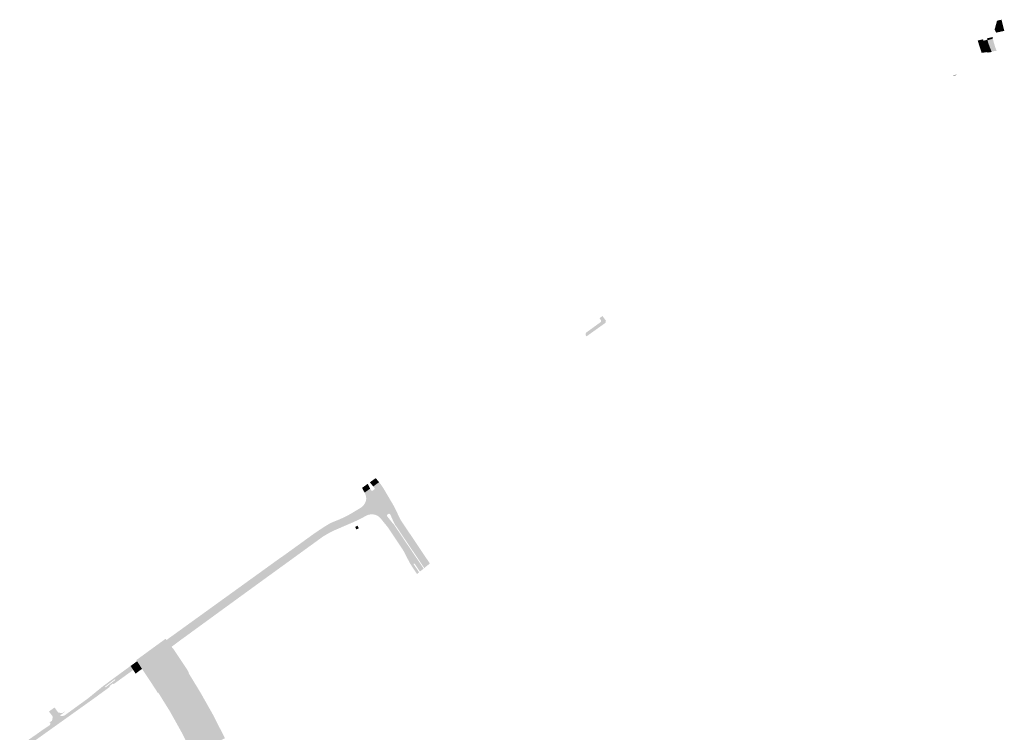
# Model space of a CAD drawing. Header units: inches. Extents: x 83218 to 84837, y 445814 to 447252.
# Tile 11 of 12: x 83454 to 84129, y 446763 to 447252. Entities that reach past the tile are written whole.
import ezdxf

# ---------------------------------------------------------------- set-up
doc = ezdxf.new("R2010")
doc.units = ezdxf.units.IN
doc.header["$MEASUREMENT"] = 0

msp = doc.modelspace()

# ---------------------------------------------------------------- hatches: boundary and pattern name
for points in [[(84127.92, 447248.11), (84128.97, 447243.85), (84123.36, 447242.63), (84122.35, 447244.82), (84122.95, 447247.01), (84127.92, 447248.11), (84127.92, 447248.11)], [(84127.07, 447251.51), (84127.92, 447248.11), (84122.95, 447247.01), (84123.99, 447250.82), (84127.07, 447251.51), (84127.07, 447251.51)], [(84120.89, 447239.59), (84120.93, 447239.4), (84120.97, 447239.21), (84121.01, 447239.02), (84121.05, 447238.83), (84121.09, 447238.65), (84121.13, 447238.46), (84117.43, 447237.43), (84117.37, 447237.62), (84117.32, 447237.82), (84117.1, 447238.68), (84120.89, 447239.59), (84120.89, 447239.59)], [(84114.64, 447237.06), (84114.7, 447236.87), (84114.76, 447236.69), (84111.2, 447235.7), (84111.12, 447235.95), (84111.05, 447236.2), (84110.98, 447236.46), (84110.9, 447236.71), (84110.83, 447236.97), (84110.76, 447237.22), (84114.4, 447238.06), (84114.64, 447237.06), (84114.64, 447237.06)], [(84114.76, 447236.69), (84115.15, 447235.45), (84115.56, 447234.22), (84115.98, 447232.99), (84116.41, 447231.76), (84116.86, 447230.53), (84117.32, 447229.31), (84113.5, 447228.78), (84113.01, 447230.12), (84112.55, 447231.46), (84112.1, 447232.8), (84111.79, 447233.77), (84111.49, 447234.73), (84111.2, 447235.7), (84114.76, 447236.69), (84114.76, 447236.69)], [(84117.32, 447237.82), (84117.37, 447237.62), (84117.43, 447237.43), (84114.76, 447236.69), (84114.7, 447236.87), (84114.64, 447237.06), (84117.32, 447237.82), (84117.32, 447237.82)], [(84117.43, 447237.43), (84117.81, 447236.16), (84118.22, 447234.9), (84118.66, 447233.65), (84119.15, 447232.32), (84119.68, 447231.01), (84120.23, 447229.7), (84117.32, 447229.31), (84116.86, 447230.53), (84116.41, 447231.76), (84115.98, 447232.99), (84115.56, 447234.22), (84115.15, 447235.45), (84114.76, 447236.69), (84117.43, 447237.43), (84117.43, 447237.43)], [(84121.13, 447238.46), (84121.55, 447236.75), (84122.02, 447235.05), (84122.54, 447233.37), (84122.9, 447232.3), (84123.28, 447231.23), (84123.68, 447230.17), (84120.23, 447229.7), (84119.68, 447231.01), (84119.15, 447232.32), (84118.66, 447233.65), (84118.22, 447234.9), (84117.81, 447236.16), (84117.43, 447237.43), (84121.13, 447238.46), (84121.13, 447238.46)], [(84120.38, 447229.37), (84117.46, 447228.94), (84117.39, 447229.12), (84117.32, 447229.31), (84120.23, 447229.7), (84120.3, 447229.53), (84120.38, 447229.37), (84120.38, 447229.37)], [(84094.8, 447213.6), (84094.97, 447213.33), (84094.35, 447212.94), (84094.18, 447213.19), (84094.8, 447213.6), (84094.8, 447213.6)], [(84095.39, 447213.52), (84095.89, 447213.84), (84096.06, 447213.57), (84095.56, 447213.25), (84095.39, 447213.52), (84095.39, 447213.52)], [(83855.6, 447043.73), (83850.17, 447039.85), (83842.55, 447034.42), (83842.32, 447034.75), (83841.87, 447035.35), (83842.15, 447036.88), (83852.32, 447044.24), (83852.38, 447044.33), (83852.43, 447044.42), (83852.47, 447044.52), (83852.5, 447044.62), (83852.53, 447044.72), (83852.55, 447044.82), (83852.55, 447044.93), (83852.55, 447045.03), (83852.54, 447045.14), (83852.52, 447045.24), (83852.5, 447045.34), (83852.46, 447045.44), (83852.42, 447045.53), (83852.37, 447045.62), (83851.45, 447046.89), (83853.5, 447048.36), (83855.84, 447045.17), (83855.7, 447044.32), (83855.6, 447043.73)], [(83694.01, 446934.37), (83696.41, 446936.09), (83698.72, 446933.28), (83696.32, 446931.55), (83694.01, 446934.37), (83694.01, 446934.37)], [(83696.41, 446936.09), (83698.02, 446937.23), (83700.34, 446934.44), (83698.72, 446933.28), (83696.41, 446936.09), (83696.41, 446936.09)], [(83688.67, 446930.55), (83690.21, 446931.65), (83692.04, 446928.49), (83690.39, 446927.31), (83688.75, 446930.42), (83688.67, 446930.55), (83688.67, 446930.55)], [(83690.21, 446931.65), (83692.55, 446933.32), (83694.24, 446930.07), (83692.04, 446928.49), (83690.21, 446931.65), (83690.21, 446931.65)], [(83698.72, 446933.28), (83699.28, 446932.58), (83699.82, 446931.87), (83700.35, 446931.15), (83700.86, 446930.42), (83701.35, 446929.69), (83701.83, 446928.94), (83704.35, 446924.84), (83706.3, 446921.47), (83708.76, 446917.22), (83710.19, 446914.66), (83706.72, 446912.72), (83706.16, 446912.34), (83703.02, 446910.59), (83702.93, 446910.72), (83700.73, 446914.03), (83698.59, 446917.33), (83696.5, 446920.66), (83694.97, 446923.24), (83693.53, 446925.79), (83692.29, 446928.04), (83692.04, 446928.49), (83694.24, 446930.07), (83694.71, 446929.16), (83694.76, 446929.08), (83694.81, 446929.02), (83694.87, 446928.95), (83694.93, 446928.89), (83695, 446928.84), (83695.07, 446928.79), (83695.14, 446928.75), (83695.22, 446928.71), (83695.3, 446928.68), (83695.39, 446928.66), (83695.47, 446928.64), (83695.56, 446928.64), (83695.64, 446928.63), (83695.73, 446928.64), (83695.82, 446928.65), (83695.9, 446928.68), (83695.98, 446928.7), (83696.06, 446928.74), (83696.84, 446929.33), (83696.9, 446929.38), (83696.96, 446929.43), (83697.02, 446929.49), (83697.07, 446929.55), (83697.11, 446929.62), (83697.15, 446929.69), (83697.18, 446929.76), (83697.21, 446929.84), (83697.23, 446929.91), (83697.24, 446929.99), (83697.24, 446930.07), (83697.24, 446930.15), (83697.23, 446930.23), (83697.22, 446930.31), (83697.2, 446930.39), (83697.17, 446930.46), (83697.13, 446930.53), (83697.09, 446930.6), (83697.05, 446930.67), (83697, 446930.73), (83696.32, 446931.55), (83698.72, 446933.28), (83698.72, 446933.28)], [(83730.9, 446885.03), (83735.13, 446878.73), (83733.94, 446877.75), (83714.42, 446906.79), (83714.16, 446907.2), (83713.91, 446907.62), (83713.68, 446908.05), (83713.45, 446908.48), (83713.24, 446908.91), (83713.04, 446909.35), (83712.46, 446910.64), (83711.07, 446913.08), (83710.19, 446914.66), (83708.76, 446917.22), (83706.3, 446921.47), (83704.35, 446924.84), (83701.83, 446928.94), (83701.35, 446929.69), (83700.86, 446930.42), (83700.35, 446931.15), (83699.82, 446931.87), (83699.28, 446932.58), (83698.72, 446933.28), (83700.34, 446934.44), (83701.36, 446933.21), (83703.34, 446930.22), (83710.43, 446918.17), (83713.96, 446910.95), (83714.06, 446910.69), (83714.18, 446910.43), (83714.29, 446910.18), (83714.41, 446909.92), (83714.53, 446909.67), (83714.66, 446909.42), (83714.76, 446909.22), (83714.87, 446909.03), (83714.98, 446908.83), (83715.09, 446908.64), (83715.2, 446908.44), (83715.31, 446908.25), (83715.76, 446907.59), (83722.5, 446897.55), (83723.18, 446896.54), (83730.25, 446886.01), (83730.9, 446885.03)], [(83608.15, 446858.18), (83605.16, 446856.01), (83567.47, 446828.55), (83565.09, 446826.84), (83561.75, 446831.43), (83632.2, 446882.26), (83634.88, 446884.09), (83655.28, 446898.83), (83657.12, 446900.12), (83658.97, 446901.37), (83660.84, 446902.61), (83662.75, 446903.83), (83664.68, 446905.03), (83666.62, 446906.21), (83668.9, 446907.24), (83672.65, 446908.73), (83676.42, 446910.39), (83678.97, 446911.71), (83680.73, 446912.7), (83687.63, 446916.82), (83687.93, 446917.03), (83688.1, 446917.16), (83688.26, 446917.28), (83688.42, 446917.4), (83688.58, 446917.53), (83689.22, 446918.13), (83689.8, 446918.79), (83690.31, 446919.5), (83690.72, 446920.2), (83691.06, 446920.92), (83691.33, 446921.68), (83691.44, 446922.31), (83691.5, 446922.96), (83691.5, 446923.6), (83691.45, 446924.24), (83691.33, 446924.92), (83691.16, 446925.59), (83690.92, 446926.23), (83690.63, 446926.86), (83691.34, 446925.69), (83692.84, 446923.16), (83694.4, 446920.61), (83696.32, 446917.5), (83700.54, 446910.89), (83701.4, 446909.64), (83700.98, 446910.09), (83700.53, 446910.52), (83700.04, 446910.9), (83699.52, 446911.24), (83699, 446911.54), (83698.45, 446911.8), (83697.88, 446912.01), (83697.3, 446912.18), (83696.56, 446912.32), (83695.8, 446912.39), (83695.05, 446912.4), (83694.3, 446912.33), (83693.61, 446912.21), (83692.93, 446912.04), (83692.27, 446911.8), (83691.63, 446911.52), (83688.98, 446910.1), (83688.1, 446909.63), (83683.58, 446907.45), (83677.17, 446904.67), (83670.75, 446901.91), (83669.4, 446901.29), (83668.06, 446900.65), (83666.74, 446899.97), (83665.24, 446899.16), (83663.77, 446898.31), (83662.32, 446897.43), (83661.49, 446896.9), (83642.07, 446882.8), (83636.41, 446878.69), (83613.25, 446861.89), (83608.15, 446858.18)], [(83720.32, 446885.11), (83724.08, 446878.19), (83724.09, 446878.15), (83724.13, 446878.05), (83724.17, 446878), (83727.75, 446872.65), (83726.36, 446871.5), (83722.65, 446877.07), (83721.57, 446878.78), (83719.65, 446882.42), (83718.31, 446884.99), (83717.42, 446886.78), (83716.9, 446887.68), (83706.94, 446902.67), (83706.35, 446903.5), (83701.4, 446909.64), (83700.54, 446910.89), (83696.32, 446917.5), (83694.4, 446920.61), (83692.84, 446923.16), (83691.34, 446925.69), (83690.63, 446926.86), (83690.39, 446927.31), (83692.04, 446928.49), (83692.29, 446928.04), (83693.53, 446925.79), (83694.97, 446923.24), (83696.5, 446920.66), (83698.59, 446917.33), (83700.73, 446914.03), (83702.93, 446910.72), (83703.02, 446910.59), (83706.29, 446905.92), (83708.62, 446902.7), (83710.88, 446899.45), (83720.32, 446885.11)], [(83710.6, 446905.28), (83727.41, 446880.37), (83730.87, 446875.22), (83728.36, 446873.15), (83724.84, 446878.39), (83724.8, 446878.45), (83724.72, 446878.53), (83724.6, 446878.6), (83724.47, 446878.63), (83724.33, 446878.63), (83724.22, 446878.6), (83724.13, 446878.48), (83724.08, 446878.39), (83724.07, 446878.29), (83724.08, 446878.2), (83720.32, 446885.11), (83710.88, 446899.45), (83708.62, 446902.7), (83706.29, 446905.92), (83703.02, 446910.59), (83706.13, 446912.33), (83706.01, 446912.21), (83705.91, 446912.09), (83705.83, 446911.95), (83705.78, 446911.79), (83705.75, 446911.63), (83705.76, 446911.48), (83705.79, 446911.32), (83705.84, 446911.17), (83705.92, 446911.04), (83705.99, 446910.94), (83708.34, 446907.98), (83708.48, 446907.81), (83708.46, 446907.8), (83710.6, 446905.28)], [(83714.42, 446906.79), (83733.94, 446877.75), (83731.33, 446875.6), (83727.89, 446880.75), (83711.1, 446905.59), (83709.67, 446908.61), (83708.04, 446912.22), (83707.96, 446912.33), (83707.9, 446912.41), (83707.79, 446912.52), (83707.64, 446912.63), (83707.51, 446912.69), (83707.42, 446912.72), (83707.32, 446912.75), (83707.22, 446912.77), (83707.12, 446912.78), (83707.02, 446912.78), (83706.92, 446912.77), (83706.82, 446912.75), (83706.72, 446912.72), (83710.19, 446914.66), (83711.07, 446913.08), (83712.46, 446910.64), (83713.04, 446909.35), (83713.24, 446908.91), (83713.45, 446908.48), (83713.68, 446908.05), (83713.91, 446907.62), (83714.16, 446907.2), (83714.42, 446906.79)], [(83686.41, 446902.91), (83684.75, 446902.04), (83683.9, 446903.71), (83685.54, 446904.55), (83686.41, 446902.91), (83686.41, 446902.91)], [(83555.38, 446825.15), (83554.57, 446826.26), (83555.64, 446827.03), (83555.81, 446827.15), (83561.75, 446831.43), (83565.09, 446826.84), (83558.98, 446822.28), (83558.82, 446822.16), (83558.06, 446821.59), (83557.15, 446822.82), (83555.38, 446825.15)], [(83554.57, 446826.26), (83534.43, 446811.7), (83533.91, 446812.49), (83553.96, 446827.1), (83554.57, 446826.26)], [(83555.38, 446825.15), (83535.39, 446810.23), (83534.43, 446811.7), (83554.57, 446826.26), (83555.38, 446825.15)], [(83557.15, 446822.82), (83537, 446807.74), (83535.39, 446810.23), (83555.38, 446825.15), (83557.15, 446822.82)], [(83558.06, 446821.59), (83537.82, 446806.49), (83537, 446807.74), (83557.15, 446822.82), (83558.06, 446821.59)], [(83559.17, 446819.7), (83538.52, 446806.22), (83538.15, 446805.98), (83537.82, 446806.49), (83558.06, 446821.59), (83559.51, 446819.92), (83559.17, 446819.7)], [(83559.74, 446818.47), (83539.19, 446805.15), (83538.84, 446804.92), (83538.15, 446805.98), (83538.52, 446806.22), (83559.17, 446819.7), (83559.51, 446819.92), (83560.1, 446818.95), (83560.21, 446818.78), (83559.74, 446818.47)], [(83561.32, 446817.12), (83540.82, 446803.82), (83539.95, 446803.26), (83538.84, 446804.92), (83539.19, 446805.15), (83559.74, 446818.47), (83560.21, 446818.78), (83561.32, 446817.12)], [(83568.44, 446806.5), (83547.04, 446792.56), (83539.95, 446803.26), (83540.82, 446803.82), (83561.32, 446817.12), (83568.44, 446806.5)], [(83530.95, 446806.98), (83522.23, 446800.62), (83519.35, 446798.7), (83519.37, 446798.72), (83519.39, 446798.74), (83519.41, 446798.76), (83519.42, 446798.78), (83519.43, 446798.8), (83519.45, 446798.82), (83519.45, 446798.85), (83519.46, 446798.87), (83519.47, 446798.9), (83519.47, 446798.92), (83519.47, 446798.95), (83519.47, 446798.98), (83519.46, 446799), (83519.46, 446799.03), (83519.45, 446799.05), (83519.44, 446799.08), (83519.42, 446799.1), (83519.41, 446799.12), (83519.39, 446799.14), (83519.38, 446799.16), (83519.36, 446799.18), (83519.33, 446799.19), (83519.31, 446799.21), (83519.29, 446799.22), (83519.26, 446799.23), (83519.24, 446799.23), (83519.21, 446799.24), (83519.19, 446799.24), (83519.16, 446799.24), (83519.13, 446799.24), (83519.11, 446799.24), (83519.08, 446799.23), (83519.06, 446799.22), (83519.03, 446799.21), (83519.01, 446799.2), (83518.99, 446799.18), (83512.59, 446794.41), (83512.57, 446794.4), (83512.55, 446794.38), (83512.53, 446794.36), (83512.52, 446794.34), (83512.51, 446794.32), (83512.49, 446794.29), (83512.48, 446794.27), (83512.48, 446794.24), (83512.47, 446794.22), (83512.47, 446794.19), (83512.47, 446794.17), (83512.47, 446794.14), (83512.48, 446794.11), (83512.48, 446794.09), (83512.49, 446794.06), (83512.5, 446794.04), (83512.51, 446794.02), (83512.53, 446793.99), (83512.55, 446793.97), (83512.56, 446793.96), (83512.58, 446793.94), (83512.6, 446793.92), (83512.63, 446793.91), (83512.65, 446793.9), (83512.68, 446793.89), (83512.7, 446793.88), (83512.73, 446793.88), (83512.75, 446793.87), (83512.78, 446793.87), (83512.8, 446793.88), (83512.83, 446793.88), (83512.86, 446793.89), (83512.88, 446793.9), (83512.9, 446793.91), (83512.93, 446793.92), (83512.95, 446793.93), (83501.55, 446784.97), (83486.19, 446773.68), (83474.98, 446766.35), (83454.78, 446752.39), (83453.95, 446753.58), (83457.84, 446756.3), (83458.68, 446756.9), (83464.22, 446760.77), (83465.04, 446761.34), (83470.47, 446765.18), (83471.6, 446765.92), (83474.16, 446767.6), (83484.66, 446774.56), (83484.77, 446774.62), (83484.87, 446774.68), (83484.97, 446774.74), (83485.07, 446774.81), (83485.17, 446774.88), (83485.26, 446774.96), (83500.69, 446786.15), (83511.18, 446794.69), (83520.34, 446801.45), (83521.18, 446802.05), (83526.61, 446806.03), (83527.42, 446806.63), (83529.98, 446808.48), (83530.95, 446806.98)], [(83535.39, 446810.23), (83534.81, 446809.79), (83534.57, 446809.62), (83530.95, 446806.98), (83529.98, 446808.48), (83533.61, 446811.11), (83533.84, 446811.28), (83534.43, 446811.7), (83535.39, 446810.23)], [(83537, 446807.74), (83536.43, 446807.31), (83536.19, 446807.14), (83532.59, 446804.45), (83530.95, 446806.98), (83534.57, 446809.62), (83534.81, 446809.79), (83535.39, 446810.23), (83537, 446807.74)], [(83537.82, 446806.49), (83537.25, 446806.06), (83537.01, 446805.88), (83533.41, 446803.19), (83532.59, 446804.45), (83536.19, 446807.14), (83536.43, 446807.31), (83537, 446807.74), (83537.82, 446806.49)], [(83518.39, 446796.05), (83518.36, 446796.09), (83518.26, 446796.17), (83518.16, 446796.23), (83518.04, 446796.28), (83517.93, 446796.3), (83517.8, 446796.3), (83517.68, 446796.28), (83517.57, 446796.24), (83517.47, 446796.18), (83516.69, 446795.6), (83516.15, 446796.32), (83519.35, 446798.7), (83522.23, 446800.62), (83530.95, 446806.98), (83531.77, 446805.71), (83518.39, 446796.05)], [(83559.76, 446799.18), (83557.1, 446797.45), (83556.77, 446797.23), (83554.16, 446795.53), (83553.87, 446795.34), (83551.26, 446793.64), (83550.9, 446793.4), (83548.31, 446791.72), (83548.09, 446791.57), (83548.76, 446790.49), (83548.93, 446790.22), (83548.63, 446790.02), (83547.04, 446792.56), (83568.44, 446806.5), (83569.93, 446803.95), (83569.65, 446803.77), (83569.55, 446803.92), (83568.79, 446805.07), (83568.53, 446804.9), (83565.95, 446803.21), (83565.58, 446802.98), (83563.02, 446801.31), (83562.72, 446801.11), (83560.06, 446799.38), (83559.76, 446799.18)], [(83578.32, 446789.46), (83586.38, 446775.21), (83586.63, 446774.76), (83564.88, 446763.12), (83564.62, 446763.58), (83557.19, 446776.9), (83556.9, 446777.41), (83556.58, 446777.92), (83548.93, 446790.22), (83548.76, 446790.49), (83548.09, 446791.57), (83548.31, 446791.72), (83550.9, 446793.4), (83551.26, 446793.64), (83553.87, 446795.34), (83554.16, 446795.53), (83556.77, 446797.23), (83557.1, 446797.45), (83559.76, 446799.18), (83560.06, 446799.38), (83562.72, 446801.11), (83563.02, 446801.31), (83565.58, 446802.98), (83565.95, 446803.21), (83568.53, 446804.9), (83568.79, 446805.07), (83569.55, 446803.92), (83569.65, 446803.77), (83577.7, 446790.53), (83578.03, 446789.98), (83578.32, 446789.46), (83578.32, 446789.46)], [(83515.71, 446794.12), (83505.91, 446786.96), (83455.65, 446751.06), (83454.78, 446752.39), (83474.98, 446766.35), (83486.19, 446773.68), (83501.55, 446784.97), (83512.95, 446793.93), (83516.15, 446796.32), (83516.69, 446795.6), (83515.92, 446795.02), (83515.85, 446794.97), (83515.77, 446794.87), (83515.7, 446794.77), (83515.66, 446794.66), (83515.63, 446794.54), (83515.63, 446794.42), (83515.65, 446794.3), (83515.69, 446794.18), (83515.72, 446794.13), (83515.71, 446794.12), (83515.71, 446794.12)], [(83474.02, 446777.25), (83477.83, 446779.99), (83478.28, 446779.38), (83480.37, 446776.53), (83483.07, 446776.13), (83483.16, 446776.11), (83483.19, 446776.11), (83484.2, 446776.85), (83484.93, 446777.26), (83485, 446777.24), (83485.04, 446777.23), (83485.18, 446777.19), (83481.58, 446774.55), (83475, 446769.74), (83474.89, 446769.66), (83474.4, 446769.32), (83474.4, 446769.61), (83475.01, 446770.17), (83476.05, 446770.88), (83476.12, 446770.96), (83476.14, 446771.07), (83476.65, 446773.69), (83474.85, 446776.12), (83474.02, 446777.25), (83474.02, 446777.25)], [(83484.66, 446774.56), (83474.16, 446767.6), (83474.31, 446767.73), (83474.46, 446767.87), (83474.59, 446768.03), (83474.7, 446768.19), (83474.8, 446768.37), (83474.88, 446768.55), (83474.95, 446768.74), (83475, 446768.94), (83475.03, 446769.14), (83475.04, 446769.34), (83475.03, 446769.54), (83475, 446769.74), (83481.58, 446774.55), (83481.83, 446774.43), (83482.1, 446774.33), (83482.37, 446774.26), (83482.64, 446774.21), (83482.92, 446774.19), (83483.2, 446774.18), (83483.48, 446774.2), (83483.79, 446774.25), (83484.09, 446774.33), (83484.38, 446774.43), (83484.66, 446774.56), (83484.66, 446774.56)], [(83594.66, 446758.92), (83592.9, 446758.08), (83591.44, 446757.39), (83584.78, 446754.23), (83582.4, 446753.1), (83575.85, 446749.99), (83574.29, 446749.25), (83572.37, 446748.34), (83569.45, 446754.1), (83565.16, 446762.55), (83564.88, 446763.12), (83586.63, 446774.76), (83586.93, 446774.17), (83591.54, 446765.07), (83594.66, 446758.92), (83594.66, 446758.92)]]:
    msp.add_hatch(color=256).paths.add_polyline_path(points, flags=0)

doc.saveas('drawing.dxf')
